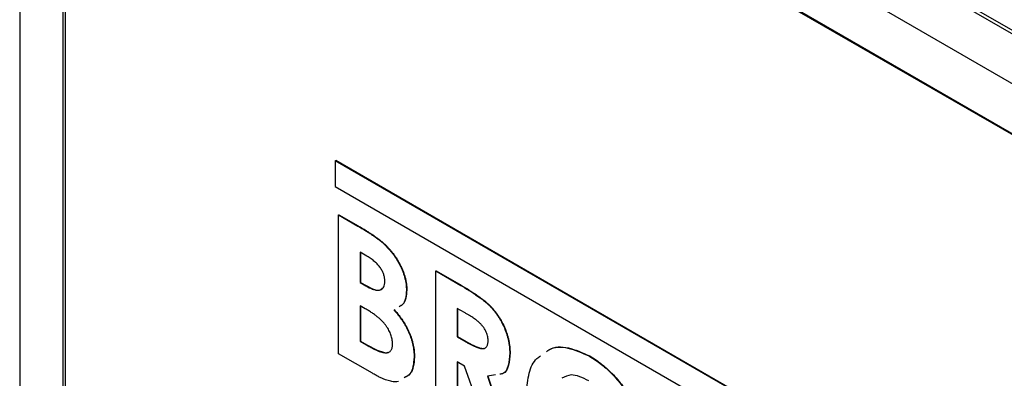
# Model space of a CAD drawing. Header units: inches. Extents: x 5.9 to 23.9, y 5 to 17.8.
# Tile 30 of 33: x 20.586 to 21.551, y 12.964 to 13.316. Entities that reach past the tile are written whole.
import ezdxf

# ---------------------------------------------------------------- set-up
doc = ezdxf.new("R2010")
doc.units = ezdxf.units.IN
doc.header["$LTSCALE"] = 2
doc.header["$MEASUREMENT"] = 0

msp = doc.modelspace()

# ---------------------------------------------------------------- linework, layer by layer
at = {"color": 7, "linetype": 'Continuous', "lineweight": 25}
for p, q in [((20.88074, 13.69298), (22.39148, 12.82084)), ((20.88855, 13.69182), (22.39191, 12.82395)), ((22.68635, 12.60164), (20.81746, 13.68052)), ((22.68635, 12.55265), (20.81888, 13.63071)), ((20.821, 13.62867), (22.69413, 12.54734)), ((20.58553, 13.54659), (20.58553, 10.54825)), ((20.62796, 13.52046), (20.62796, 10.74341)), ((20.63008, 13.51842), (20.63008, 10.74381)), ((20.89489, 13.17734), (20.89525, 13.17754)), ((20.89489, 13.17734), (20.89489, 13.15202)), ((22.37982, 12.32011), (20.89489, 13.17734)), ((22.38017, 12.32031), (20.89525, 13.17754)), ((20.89489, 13.15202), (22.37982, 12.29479)), ((20.89808, 13.12427), (20.89843, 13.12448)), ((20.89843, 13.12448), (20.91732, 13.11358)), ((20.89808, 12.98818), (20.89808, 13.12427)), ((20.89808, 13.12427), (20.91696, 13.11337)), ((20.91696, 13.11337), (20.91732, 13.11358)), ((20.941, 13.09707), (20.94135, 13.09728)), ((20.92586, 13.08381), (20.91923, 13.08764)), ((20.91923, 13.08764), (20.91923, 13.05798)), ((20.91958, 13.08743), (20.91958, 13.05818)), ((20.99326, 13.06932), (20.99362, 13.06953)), ((20.99326, 13.06932), (21.01791, 13.0551)), ((20.99326, 12.93323), (20.99326, 13.06932)), ((20.99362, 13.06953), (21.01826, 13.0553)), ((20.91923, 13.05798), (20.91958, 13.05818)), ((20.91923, 13.05798), (20.92485, 13.05473)), ((20.91958, 13.05818), (20.9252, 13.05494)), ((20.92485, 13.05473), (20.9252, 13.05494)), ((20.96456, 13.0504), (20.96491, 13.05061)), ((21.01791, 13.0551), (21.01826, 13.0553)), ((20.92428, 13.03238), (20.91923, 13.03529)), ((20.91923, 13.03529), (20.91923, 13.0004)), ((20.91958, 13.03509), (20.91958, 13.0006)), ((21.02162, 13.02853), (21.01442, 13.03269)), ((21.01442, 13.03269), (21.01442, 13.00477)), ((21.01477, 13.03248), (21.01477, 13.00497)), ((20.91923, 13.0004), (20.91958, 13.0006)), ((20.91923, 13.0004), (20.92532, 12.99688)), ((20.91958, 13.0006), (20.92567, 12.99709)), ((21.01442, 13.00477), (21.01477, 13.00497)), ((21.01442, 13.00477), (21.02266, 13.00001)), ((21.01477, 13.00497), (21.02301, 13.00022)), ((21.02266, 13.00001), (21.02301, 13.00022)), ((20.92532, 12.99688), (20.92567, 12.99709)), ((20.93122, 12.96905), (20.89808, 12.98818)), ((20.97211, 12.98484), (20.97247, 12.98504)), ((21.02159, 12.9762), (21.01442, 12.98034)), ((21.01442, 12.98034), (21.01442, 12.92102)), ((21.01477, 12.98014), (21.01477, 12.92123)), ((21.06579, 12.9888), (21.06614, 12.989)), ((21.14384, 12.98589), (21.14419, 12.98609)), ((21.04756, 12.90189), (21.02159, 12.9762)), ((21.05186, 12.96742), (21.04388, 12.96612)), ((21.04388, 12.96612), (21.07108, 12.88831)), ((21.04423, 12.96632), (21.07143, 12.88852))]:
    msp.add_line(p, q, dxfattribs=at)
for points, knots in [([(20.91696, 13.11337), (20.91829, 13.11261), (20.92084, 13.11113), (20.92453, 13.10885), (20.92796, 13.10668), (20.9311, 13.10465), (20.93397, 13.10262), (20.93657, 13.10073), (20.93889, 13.09892), (20.94032, 13.09766), (20.941, 13.09707)], [0, 0, 0, 0, 0.163996, 0.317329, 0.45806, 0.589158, 0.707952, 0.816322, 0.913585, 1, 1, 1, 1]), ([(20.91732, 13.11358), (20.91864, 13.11281), (20.9212, 13.11134), (20.92489, 13.10906), (20.92831, 13.10689), (20.93146, 13.10485), (20.93433, 13.10282), (20.93692, 13.10093), (20.93924, 13.09912), (20.94067, 13.09787), (20.94135, 13.09728)], [0, 0, 0, 0, 0.163996, 0.317329, 0.45806, 0.589158, 0.707952, 0.816322, 0.913585, 1, 1, 1, 1]), ([(20.941, 13.09707), (20.94188, 13.09628), (20.94362, 13.09472), (20.94611, 13.09216), (20.94848, 13.08955), (20.95071, 13.08685), (20.95279, 13.08403), (20.95474, 13.08112), (20.95655, 13.07812), (20.9582, 13.07503), (20.95969, 13.07192), (20.961, 13.06878), (20.96211, 13.06566), (20.96302, 13.06256), (20.96369, 13.05949), (20.96419, 13.05643), (20.96451, 13.05337), (20.96454, 13.0514), (20.96456, 13.0504)], [0, 0, 0, 0, 0.068739, 0.134888, 0.19969, 0.262933, 0.325307, 0.386909, 0.44897, 0.510671, 0.572016, 0.632612, 0.692909, 0.752599, 0.812767, 0.873499, 0.935786, 1, 1, 1, 1]), ([(20.94135, 13.09728), (20.94224, 13.09648), (20.94398, 13.09492), (20.94647, 13.09237), (20.94883, 13.08976), (20.95106, 13.08705), (20.95314, 13.08424), (20.95509, 13.08132), (20.95691, 13.07832), (20.95856, 13.07524), (20.96005, 13.07212), (20.96135, 13.06899), (20.96246, 13.06587), (20.96337, 13.06276), (20.96405, 13.05969), (20.96454, 13.05664), (20.96486, 13.05358), (20.9649, 13.05161), (20.96491, 13.05061)], [0, 0, 0, 0, 0.068739, 0.134888, 0.19969, 0.262933, 0.325307, 0.386909, 0.44897, 0.510671, 0.572016, 0.632612, 0.692909, 0.752599, 0.812767, 0.873499, 0.935786, 1, 1, 1, 1]), ([(20.9434, 13.05934), (20.94336, 13.06042), (20.94329, 13.0625), (20.9424, 13.06587), (20.94104, 13.0692), (20.93942, 13.07187), (20.9379, 13.07393), (20.93659, 13.07546), (20.93517, 13.077), (20.93357, 13.0784), (20.93185, 13.07985), (20.92998, 13.08121), (20.92797, 13.08257), (20.92658, 13.08339), (20.92586, 13.08381)], [0, 0, 0, 0, 0.11234, 0.217204, 0.320799, 0.429476, 0.486923, 0.547386, 0.610594, 0.678316, 0.750988, 0.828551, 0.911488, 1, 1, 1, 1]), ([(20.92485, 13.05473), (20.92561, 13.0543), (20.92709, 13.05346), (20.92922, 13.05243), (20.9312, 13.05161), (20.93302, 13.05101), (20.9347, 13.05062), (20.93623, 13.05043), (20.93761, 13.05048), (20.93921, 13.05082), (20.94089, 13.05171), (20.94238, 13.05354), (20.94326, 13.05612), (20.94335, 13.05825), (20.9434, 13.05934)], [0, 0, 0, 0, 0.088776, 0.171377, 0.248114, 0.321161, 0.388033, 0.452091, 0.512268, 0.568866, 0.676936, 0.781012, 0.886918, 1, 1, 1, 1]), ([(20.9252, 13.05494), (20.92758, 13.05369), (20.93233, 13.05119), (20.93842, 13.04987), (20.94053, 13.05201), (20.94121, 13.0527)], [0, 0, 0, 0, 0.404458, 0.806568, 1, 1, 1, 1]), ([(20.96456, 13.0504), (20.96437, 13.04763), (20.96398, 13.0421), (20.96148, 13.03629), (20.95851, 13.03486), (20.9574, 13.03432)], [0, 0, 0, 0, 0.384861, 0.769549, 1, 1, 1, 1]), ([(20.96491, 13.05061), (20.96472, 13.04784), (20.96434, 13.04231), (20.96183, 13.03649), (20.95886, 13.03506), (20.95775, 13.03453)], [0, 0, 0, 0, 0.384861, 0.769549, 1, 1, 1, 1]), ([(21.01791, 13.0551), (21.01954, 13.05415), (21.02267, 13.05233), (21.02719, 13.04952), (21.03134, 13.04684), (21.03513, 13.04421), (21.03856, 13.04171), (21.04162, 13.03926), (21.04433, 13.03693), (21.0467, 13.0346), (21.04884, 13.03229), (21.05083, 13.0299), (21.05273, 13.02743), (21.05449, 13.02481), (21.05619, 13.02214), (21.05777, 13.01934), (21.05924, 13.01645), (21.06057, 13.01346), (21.0618, 13.01042), (21.06286, 13.00735), (21.06377, 13.00427), (21.06453, 13.00117), (21.06509, 12.99807), (21.06548, 12.99499), (21.06576, 12.99186), (21.06578, 12.98983), (21.06579, 12.9888)], [0, 0, 0, 0, 0.07287, 0.14015, 0.202226, 0.258829, 0.310354, 0.356955, 0.398363, 0.434877, 0.469082, 0.502627, 0.536024, 0.569399, 0.60258, 0.636436, 0.67069, 0.705555, 0.740932, 0.776353, 0.811718, 0.848008, 0.884551, 0.921994, 0.960208, 1, 1, 1, 1]), ([(21.01826, 13.0553), (21.01989, 13.05435), (21.02303, 13.05253), (21.02755, 13.04972), (21.0317, 13.04705), (21.03548, 13.04442), (21.03891, 13.04191), (21.04198, 13.03946), (21.04468, 13.03713), (21.04705, 13.03481), (21.04919, 13.0325), (21.05118, 13.03011), (21.05309, 13.02763), (21.05484, 13.02501), (21.05654, 13.02234), (21.05812, 13.01955), (21.05959, 13.01665), (21.06093, 13.01366), (21.06216, 13.01062), (21.06322, 13.00756), (21.06412, 13.00447), (21.06488, 13.00138), (21.06544, 12.99828), (21.06583, 12.99519), (21.06612, 12.99206), (21.06613, 12.99004), (21.06614, 12.989)], [0, 0, 0, 0, 0.07287, 0.14015, 0.202226, 0.258829, 0.310354, 0.356955, 0.398363, 0.434877, 0.469082, 0.502627, 0.536024, 0.569399, 0.60258, 0.636436, 0.67069, 0.705555, 0.740932, 0.776353, 0.811718, 0.848008, 0.884551, 0.921994, 0.960208, 1, 1, 1, 1]), ([(20.95096, 12.998), (20.95094, 12.99873), (20.95091, 13.00015), (20.95062, 13.00236), (20.95011, 13.00457), (20.94946, 13.00677), (20.94858, 13.00897), (20.9475, 13.01117), (20.94621, 13.01335), (20.94476, 13.01555), (20.94308, 13.01773), (20.94113, 13.01985), (20.93896, 13.02198), (20.93651, 13.02408), (20.93382, 13.02622), (20.93086, 13.02828), (20.92765, 13.03039), (20.92543, 13.0317), (20.92428, 13.03238)], [0, 0, 0, 0, 0.052811, 0.102862, 0.151654, 0.199519, 0.247724, 0.296209, 0.346725, 0.398963, 0.45473, 0.514183, 0.579215, 0.650139, 0.72753, 0.811507, 0.902504, 1, 1, 1, 1]), ([(20.95233, 13.03124), (20.95316, 13.03027), (20.95479, 13.02837), (20.9571, 13.02545), (20.95924, 13.02254), (20.96121, 13.01965), (20.96302, 13.01676), (20.96463, 13.01388), (20.96609, 13.011), (20.96737, 13.00813), (20.96847, 13.00525), (20.96945, 13.00236), (20.97028, 12.99946), (20.97096, 12.99654), (20.97149, 12.99362), (20.97182, 12.9907), (20.97208, 12.98774), (20.9721, 12.98582), (20.97211, 12.98484)], [0, 0, 0, 0, 0.072784, 0.142709, 0.20947, 0.274688, 0.336441, 0.397676, 0.456563, 0.514816, 0.572851, 0.630799, 0.688952, 0.748769, 0.809245, 0.870729, 0.934272, 1, 1, 1, 1]), ([(20.95268, 13.03144), (20.95351, 13.03047), (20.95514, 13.02857), (20.95745, 13.02566), (20.9596, 13.02274), (20.96157, 13.01985), (20.96337, 13.01696), (20.96498, 13.01408), (20.96644, 13.0112), (20.96772, 13.00833), (20.96883, 13.00545), (20.9698, 13.00257), (20.97064, 12.99966), (20.97131, 12.99675), (20.97184, 12.99382), (20.97218, 12.99091), (20.97243, 12.98795), (20.97246, 12.98602), (20.97247, 12.98504)], [0, 0, 0, 0, 0.072784, 0.142709, 0.20947, 0.274688, 0.336441, 0.397676, 0.456563, 0.514816, 0.572851, 0.630799, 0.688952, 0.748769, 0.809245, 0.870729, 0.934272, 1, 1, 1, 1]), ([(21.04464, 13.00134), (21.04461, 13.00207), (21.04457, 13.00351), (21.04409, 13.00582), (21.04336, 13.00814), (21.04233, 13.01046), (21.04105, 13.01272), (21.03957, 13.01491), (21.03787, 13.01693), (21.03631, 13.01857), (21.03488, 13.01981), (21.03359, 13.02086), (21.0321, 13.02195), (21.03039, 13.02312), (21.0285, 13.02438), (21.02639, 13.02571), (21.02407, 13.02709), (21.02246, 13.02804), (21.02162, 13.02853)], [0, 0, 0, 0, 0.063759, 0.124463, 0.185338, 0.246721, 0.309327, 0.372427, 0.437618, 0.505913, 0.54417, 0.58852, 0.640531, 0.697946, 0.763309, 0.835005, 0.913887, 1, 1, 1, 1]), ([(21.02266, 13.00001), (21.02366, 12.99945), (21.02559, 12.99836), (21.02837, 12.99687), (21.03089, 12.9957), (21.03316, 12.99474), (21.0352, 12.99397), (21.037, 12.99352), (21.03857, 12.99324), (21.0399, 12.99325), (21.04103, 12.99349), (21.04201, 12.99393), (21.04282, 12.99463), (21.04349, 12.99554), (21.04401, 12.99667), (21.04439, 12.99801), (21.0446, 12.99958), (21.04462, 13.00074), (21.04464, 13.00134)], [0, 0, 0, 0, 0.10554, 0.202086, 0.290685, 0.370553, 0.44267, 0.507675, 0.565573, 0.616455, 0.663331, 0.708862, 0.753412, 0.798515, 0.845064, 0.893873, 0.944708, 1, 1, 1, 1]), ([(21.02301, 13.00022), (21.02774, 12.99768), (21.03365, 12.99451), (21.03976, 12.99312), (21.04076, 12.99366), (21.04089, 12.99373)], [0, 0, 0, 0, 0.775231, 0.969177, 1, 1, 1, 1]), ([(20.92532, 12.99688), (20.92652, 12.9962), (20.92884, 12.99488), (20.93216, 12.99314), (20.93517, 12.99174), (20.93788, 12.99057), (20.94027, 12.98982), (20.94238, 12.98925), (20.94417, 12.98906), (20.94567, 12.98916), (20.94693, 12.98953), (20.94802, 12.99009), (20.94893, 12.99089), (20.94966, 12.9919), (20.95027, 12.99308), (20.95065, 12.99455), (20.95094, 12.99616), (20.95095, 12.99738), (20.95096, 12.998)], [0, 0, 0, 0, 0.109605, 0.210729, 0.302106, 0.385275, 0.459318, 0.524848, 0.583642, 0.634641, 0.681202, 0.726798, 0.770652, 0.814017, 0.857946, 0.903306, 0.950528, 1, 1, 1, 1]), ([(20.92567, 12.99709), (20.93115, 12.9941), (20.93799, 12.99036), (20.94511, 12.98896), (20.94641, 12.98963), (20.94672, 12.98979)], [0, 0, 0, 0, 0.75388, 0.942471, 1, 1, 1, 1]), ([(21.10182, 12.99024), (21.1027, 12.99092), (21.10818, 12.99516), (21.12272, 12.99541), (21.1368, 12.98906), (21.14384, 12.98589)], [0, 0, 0, 0, 0.086935, 0.543561, 1, 1, 1, 1]), ([(21.10217, 12.99045), (21.10305, 12.99113), (21.10853, 12.99536), (21.12307, 12.99561), (21.13715, 12.98927), (21.14419, 12.98609)], [0, 0, 0, 0, 0.086935, 0.543561, 1, 1, 1, 1]), ([(20.97211, 12.98484), (20.97156, 12.97843), (20.97073, 12.96885), (20.96449, 12.96579), (20.96242, 12.96477)], [0, 0, 0, 0, 0.668787, 1, 1, 1, 1]), ([(20.97247, 12.98504), (20.97191, 12.97864), (20.97108, 12.96906), (20.96484, 12.96599), (20.96277, 12.96497)], [0, 0, 0, 0, 0.668787, 1, 1, 1, 1]), ([(21.06579, 12.9888), (21.06547, 12.98469), (21.06484, 12.97648), (21.06119, 12.96853), (21.05694, 12.96817), (21.05599, 12.96809)], [0, 0, 0, 0, 0.4373623, 0.8733966, 1, 1, 1, 1]), ([(21.06614, 12.989), (21.06583, 12.98489), (21.06519, 12.97669), (21.06154, 12.96873), (21.05729, 12.96837), (21.05634, 12.96829)], [0, 0, 0, 0, 0.4373623, 0.8733966, 1, 1, 1, 1]), ([(21.08241, 12.94987), (21.08293, 12.95649), (21.08398, 12.96971), (21.08945, 12.98184), (21.09477, 12.98528), (21.09596, 12.98605)], [0, 0, 0, 0, 0.437143, 0.874124, 1, 1, 1, 1]), ([(21.14384, 12.98589), (21.14589, 12.98465), (21.14993, 12.98219), (21.15588, 12.97775), (21.16161, 12.9728), (21.16713, 12.96733), (21.1724, 12.96129), (21.17748, 12.95479), (21.18231, 12.94771), (21.18687, 12.9402), (21.19108, 12.93247), (21.19472, 12.92466), (21.19784, 12.91688), (21.20041, 12.90915), (21.20238, 12.90144), (21.20375, 12.8938), (21.20464, 12.88617), (21.20474, 12.88125), (21.20479, 12.87876)], [0, 0, 0, 0, 0.06339, 0.125146, 0.185632, 0.245954, 0.30608, 0.367189, 0.429735, 0.494367, 0.559193, 0.622224, 0.684166, 0.74583, 0.807448, 0.870008, 0.933934, 1, 1, 1, 1]), ([(21.14419, 12.98609), (21.14624, 12.98485), (21.15028, 12.98239), (21.15623, 12.97795), (21.16197, 12.973), (21.16748, 12.96753), (21.17275, 12.9615), (21.17784, 12.955), (21.18267, 12.94791), (21.18722, 12.94041), (21.19143, 12.93268), (21.19508, 12.92486), (21.19819, 12.91709), (21.20076, 12.90935), (21.20273, 12.90165), (21.20411, 12.89401), (21.20499, 12.88637), (21.20509, 12.88146), (21.20515, 12.87896)], [0, 0, 0, 0, 0.06339, 0.125146, 0.185632, 0.245954, 0.30608, 0.367189, 0.429735, 0.494367, 0.559193, 0.622224, 0.684166, 0.74583, 0.807448, 0.870008, 0.933934, 1, 1, 1, 1]), ([(20.9567, 12.96094), (20.95572, 12.96078), (20.95403, 12.96067), (20.95152, 12.96081), (20.94919, 12.96126), (20.94667, 12.96188), (20.94395, 12.96281), (20.94104, 12.96401), (20.93794, 12.96544), (20.93465, 12.96712), (20.93239, 12.96839), (20.93122, 12.96905)], [0.56, 0.56, 0.56, 0.56, 0.6176722, 0.6563308, 0.6970469, 0.740666, 0.7867782, 0.8355723, 0.8872448, 0.9418953, 1, 1, 1, 1]), ([(21.14351, 12.96165), (21.13736, 12.96463), (21.12713, 12.96958), (21.11981, 12.96576), (21.11689, 12.96423)], [0, 0, 0, 0, 0.601043, 1, 1, 1, 1])]:
    msp.add_open_spline(points, degree=3, knots=knots, dxfattribs=at)

doc.saveas('drawing.dxf')
